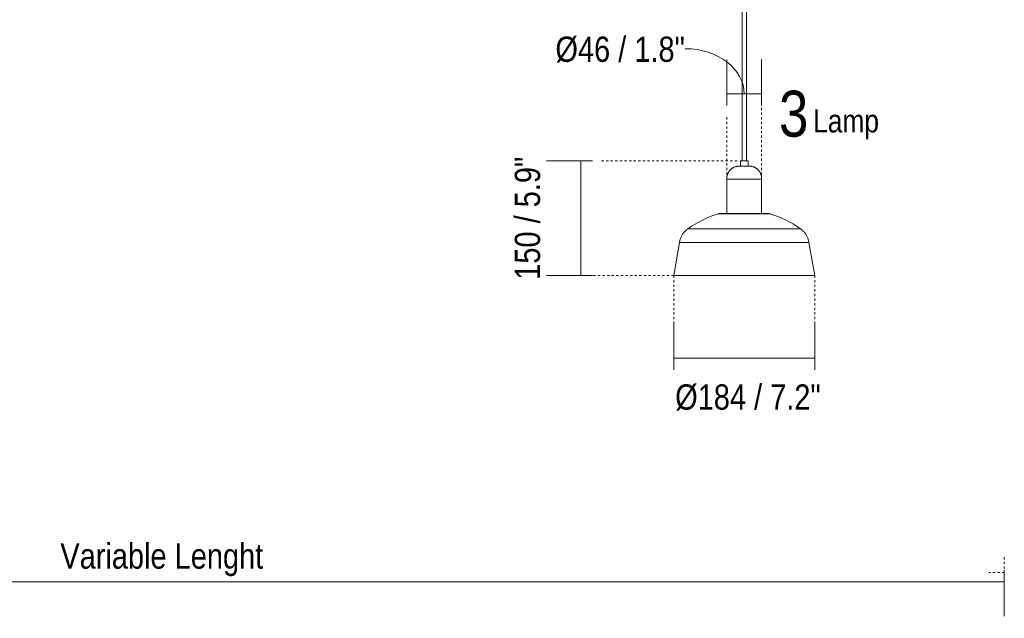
# Model space of a CAD drawing. Header units: millimetres. Extents: x 5395 to 9802, y 581 to 7363.
# Tile 2 of 7: x 6409 to 7694, y 581 to 1363. Entities that reach past the tile are written whole.
import ezdxf

# ---------------------------------------------------------------- set-up
doc = ezdxf.new("R2010")
doc.units = ezdxf.units.MM
doc.linetypes.add('Dash', pattern=[6, 3, -3])
for name, color, linetype, lineweight in [('Cotas', 7, 'Continuous', 9), ('Cotas-15', 7, 'Continuous', 9), ('Luminarias', 7, 'Continuous', 20), ('Notas de texto', 7, 'Continuous', 9)]:
    doc.layers.add(name, color=color, linetype=linetype, lineweight=lineweight)
doc.layers.add('Lighthing Fixture Dim Grey Dash', color=7, linetype='Dash', lineweight=9, true_color=0xd2d2d2)
doc.styles.add('Arial Narrow', font='ARIALN.TTF', dxfattribs={"height": 33})
doc.styles.add('Arial Narrow_1', font='ARIALN.TTF', dxfattribs={"height": 60})
doc.styles.add('Arial Narrow_2', font='ARIALN.TTF', dxfattribs={"height": 30})
doc.dimstyles.new('FARO_-_2_2mm_Arial_Narrow_mm_Inch_Left', dxfattribs={"dimscale": 304.8, "dimtxt": 33.773222, "dimasz": 0, "dimexe": 0.147638, "dimexo": 0.0625, "dimgap": 0.024606, "dimtad": 1, "dimdec": 0, "dimzin": 0, "dimdsep": 46, "dimtxsty": 'Arial Narrow', "dimblk1": 'NONE', "dimblk2": 'NONE', "dimsah": 1, "dimcen": 0.09, "dimadec": 0, "dimazin": 0, "dimtfac": 1, "dimtdec": 4, "dimtix": 1, "dimtmove": 0, "dimatfit": 3, "dimfxl": 0.049213, "dimfxlon": 1, "dimtvp": 1, "dimtolj": 1, "dimtzin": 0, "dimarcsym": 2})
doc.dimstyles.new('FARO_-_2_2mm_Arial_Narrow_mm_Inch_Left_1', dxfattribs={"dimscale": 304.8, "dimtxt": 33.773222, "dimasz": 0, "dimexe": 0.147638, "dimexo": 0.0625, "dimgap": 0.024606, "dimtad": 1, "dimdec": 0, "dimzin": 0, "dimdsep": 46, "dimtxsty": 'Arial Narrow', "dimblk1": 'NONE', "dimblk2": 'NONE', "dimsah": 1, "dimcen": 0.09, "dimadec": 0, "dimazin": 0, "dimtfac": 1, "dimtdec": 4, "dimtix": 1, "dimtmove": 2, "dimatfit": 3, "dimfxl": 0.049213, "dimfxlon": 1, "dimtvp": 1, "dimtolj": 1, "dimtzin": 0, "dimarcsym": 2})
doc.dimstyles.new('FARO_-_2_2mm_Arial_Narrow_mm_Inch_Right', dxfattribs={"dimscale": 304.8, "dimtxt": 33.773222, "dimasz": 0, "dimexe": 0.147638, "dimexo": 0.0625, "dimgap": 0.024606, "dimtad": 1, "dimdec": 0, "dimzin": 0, "dimdsep": 46, "dimtxsty": 'Arial Narrow', "dimblk1": 'NONE', "dimblk2": 'NONE', "dimsah": 1, "dimcen": 0.09, "dimadec": 0, "dimazin": 0, "dimtfac": 1, "dimtdec": 4, "dimtix": 1, "dimtmove": 1, "dimatfit": 3, "dimfxl": 0.049213, "dimfxlon": 1, "dimtvp": 1, "dimtolj": 1, "dimtzin": 0, "dimarcsym": 2})
doc.dimstyles.new('FARO_-_2_2mm_Arial_Narrow_mm_Inch_Right_1', dxfattribs={"dimscale": 304.8, "dimtxt": 33.773222, "dimasz": 0, "dimexe": 0.147638, "dimexo": 0.0625, "dimgap": 0.024606, "dimtad": 1, "dimdec": 0, "dimzin": 0, "dimdsep": 46, "dimtxsty": 'Arial Narrow', "dimblk1": 'NONE', "dimblk2": 'NONE', "dimsah": 1, "dimcen": 0.09, "dimadec": 0, "dimazin": 0, "dimtfac": 1, "dimtdec": 4, "dimtix": 1, "dimtmove": 2, "dimatfit": 3, "dimfxl": 0.049213, "dimfxlon": 1, "dimtvp": 1, "dimtolj": 1, "dimtzin": 0, "dimarcsym": 2})

# ---------------------------------------------------------------- blocks, each defined once
blk = doc.blocks.new('64255-124-5L - 64314-44-5L SAMBA Black_ribbon beige pendant lamp ø450-5L-812508-Alzado_PDF')
at = {"layer": 'Luminarias', "lineweight": 9}
for p, q in [((7351.8, 1983.8), (7351.8, 1178.5)), ((7357.8, 1178.5), (7357.8, 1983.8)), ((7349.6, 1178.5), (7349.6, 1171.5)), ((7355.9, 1178.5), (7349.6, 1178.5)), ((7359.6, 1178.5), (7355.9, 1178.5)), ((7359.6, 1171.5), (7359.6, 1178.5)), ((7331.8, 1154.5), (7331.8, 1109.9)), ((7360.5, 1154.5), (7331.8, 1154.5)), ((7377.4, 1154.5), (7360.5, 1154.5)), ((7377.4, 1109.9), (7377.4, 1154.5)), ((7321.1, 1109.5), (7363.3, 1109.5)), ((7331.8, 1109.9), (7331.8, 1109.9)), ((7363.3, 1109.5), (7388, 1109.5)), ((7377.4, 1109.9), (7377.3, 1109.9)), ((7373.8, 1090), (7281.4, 1090)), ((7428, 1090), (7373.8, 1090)), ((7270.1, 1071.9), (7262.6, 1028.9)), ((7376.7, 1071.9), (7270.1, 1071.9)), ((7439, 1071.9), (7376.7, 1071.9)), ((7446.6, 1028.9), (7439, 1071.9)), ((7378.7, 1028.9), (7262.6, 1028.9)), ((7446.6, 1028.9), (7378.7, 1028.9))]:
    blk.add_line(p, q, dxfattribs=at)
at = {"layer": 'Luminarias', "lineweight": 9, "flags": 128}
for points in [[(7331.8, 1154.5), (7331.8, 1155.2), (7331.8, 1155.8), (7331.8, 1156.5), (7331.9, 1157.1), (7331.9, 1157.7), (7332, 1158.4), (7332.2, 1159), (7332.3, 1159.6), (7332.5, 1160.2), (7332.7, 1160.9), (7332.9, 1161.5), (7333.2, 1162), (7333.5, 1162.6), (7333.8, 1163.2), (7334.1, 1163.7), (7334.4, 1164.3), (7334.8, 1164.8), (7335.2, 1165.3), (7335.6, 1165.8), (7336, 1166.3), (7336.4, 1166.8), (7336.9, 1167.2), (7337.4, 1167.7), (7337.9, 1168.1), (7338.4, 1168.5), (7338.9, 1168.8), (7339.4, 1169.2), (7340, 1169.5), (7340.6, 1169.8), (7341.1, 1170.1), (7341.7, 1170.3), (7342.3, 1170.6), (7342.9, 1170.8), (7343.6, 1171), (7344.2, 1171.1), (7344.8, 1171.2), (7345.4, 1171.4), (7346.1, 1171.4), (7346.7, 1171.5), (7347.4, 1171.5), (7347.8, 1171.5)], [(7356.3, 1171.5), (7356.1, 1171.5), (7355.8, 1171.5), (7355.6, 1171.5), (7355.3, 1171.5), (7355, 1171.5), (7354.8, 1171.5), (7354.5, 1171.5), (7354.2, 1171.5), (7353.9, 1171.5), (7353.7, 1171.5), (7353.4, 1171.5), (7353.1, 1171.5), (7352.9, 1171.5), (7352.6, 1171.5), (7352.4, 1171.5), (7352.1, 1171.5), (7351.9, 1171.5), (7351.6, 1171.5), (7351.4, 1171.5), (7351.1, 1171.5), (7350.9, 1171.5), (7350.7, 1171.5), (7350.5, 1171.5), (7350.3, 1171.5), (7350.1, 1171.5), (7349.9, 1171.5), (7349.7, 1171.5), (7349.5, 1171.5), (7349.3, 1171.5), (7349.2, 1171.5), (7349, 1171.5), (7348.8, 1171.5), (7348.7, 1171.5), (7348.6, 1171.5), (7348.5, 1171.5), (7348.4, 1171.5), (7348.3, 1171.5), (7348.2, 1171.5), (7348.1, 1171.5), (7348, 1171.5), (7348, 1171.5), (7347.9, 1171.5), (7347.9, 1171.5), (7347.9, 1171.5), (7347.8, 1171.5), (7347.8, 1171.5)], [(7347.8, 1171.5), (7347.8, 1171.5), (7347.9, 1171.5), (7347.9, 1171.5), (7347.9, 1171.5), (7348, 1171.5), (7348, 1171.5), (7348.1, 1171.5), (7348.2, 1171.5), (7348.3, 1171.5), (7348.4, 1171.5), (7348.5, 1171.5), (7348.6, 1171.5), (7348.7, 1171.5), (7348.9, 1171.5), (7349, 1171.5), (7349.2, 1171.5), (7349.3, 1171.5), (7349.5, 1171.5), (7349.7, 1171.5), (7349.9, 1171.5), (7350.1, 1171.5), (7350.3, 1171.5), (7350.5, 1171.5), (7350.7, 1171.5), (7350.9, 1171.5), (7351.2, 1171.5), (7351.4, 1171.5), (7351.6, 1171.5), (7351.9, 1171.5), (7352.1, 1171.5), (7352.4, 1171.5), (7352.6, 1171.5), (7352.8, 1171.5)], [(7352.8, 1171.5), (7353.1, 1171.5), (7353.3, 1171.5), (7353.6, 1171.5), (7353.9, 1171.5), (7354.1, 1171.5), (7354.4, 1171.5), (7354.7, 1171.5), (7354.9, 1171.5), (7355.2, 1171.5), (7355.5, 1171.5), (7355.8, 1171.5), (7356, 1171.5), (7356.3, 1171.5), (7356.5, 1171.5), (7356.8, 1171.5), (7357, 1171.5), (7357.3, 1171.5), (7357.5, 1171.5), (7357.8, 1171.5), (7358, 1171.5), (7358.2, 1171.5), (7358.5, 1171.5), (7358.7, 1171.5), (7358.9, 1171.5), (7359.1, 1171.5), (7359.3, 1171.5), (7359.5, 1171.5), (7359.7, 1171.5), (7359.8, 1171.5), (7360, 1171.5), (7360.2, 1171.5), (7360.3, 1171.5), (7360.4, 1171.5), (7360.6, 1171.5), (7360.7, 1171.5), (7360.8, 1171.5), (7360.9, 1171.5), (7361, 1171.5), (7361.1, 1171.5), (7361.1, 1171.5), (7361.2, 1171.5), (7361.2, 1171.5), (7361.3, 1171.5), (7361.3, 1171.5), (7361.3, 1171.5), (7361.3, 1171.5)], [(7361.3, 1171.5), (7361.3, 1171.5), (7361.3, 1171.5), (7361.3, 1171.5), (7361.2, 1171.5), (7361.2, 1171.5), (7361.1, 1171.5), (7361.1, 1171.5), (7361, 1171.5), (7360.9, 1171.5), (7360.8, 1171.5), (7360.7, 1171.5), (7360.6, 1171.5), (7360.4, 1171.5), (7360.3, 1171.5), (7360.1, 1171.5), (7360, 1171.5), (7359.8, 1171.5), (7359.7, 1171.5), (7359.5, 1171.5), (7359.3, 1171.5), (7359.1, 1171.5), (7358.9, 1171.5), (7358.7, 1171.5), (7358.4, 1171.5), (7358.2, 1171.5), (7358, 1171.5), (7357.8, 1171.5), (7357.5, 1171.5), (7357.3, 1171.5), (7357, 1171.5), (7356.8, 1171.5), (7356.5, 1171.5), (7356.3, 1171.5)], [(7361.3, 1171.5), (7362, 1171.5), (7362.6, 1171.5), (7363.2, 1171.4), (7363.9, 1171.3), (7364.5, 1171.2), (7365.1, 1171.1), (7365.8, 1170.9), (7366.4, 1170.7), (7367, 1170.5), (7367.6, 1170.3), (7368.2, 1170), (7368.7, 1169.7), (7369.3, 1169.4), (7369.9, 1169.1), (7370.4, 1168.7), (7370.9, 1168.4), (7371.4, 1168), (7371.9, 1167.6), (7372.4, 1167.1), (7372.8, 1166.7), (7373.3, 1166.2), (7373.7, 1165.7), (7374.1, 1165.2), (7374.5, 1164.7), (7374.8, 1164.2), (7375.2, 1163.6), (7375.5, 1163), (7375.8, 1162.5), (7376, 1161.9), (7376.3, 1161.3), (7376.5, 1160.7), (7376.7, 1160.1), (7376.9, 1159.5), (7377, 1158.8), (7377.1, 1158.2), (7377.2, 1157.6), (7377.3, 1156.9), (7377.4, 1156.3), (7377.4, 1155.7), (7377.4, 1155), (7377.4, 1154.5)], [(7281.2, 1090), (7285.8, 1093.1), (7290.5, 1096), (7295.3, 1098.7), (7300.2, 1101.3), (7305.2, 1103.6), (7310.3, 1105.8), (7315.5, 1107.7), (7320.7, 1109.4), (7321.1, 1109.5)], [(7321.1, 1109.5), (7321.4, 1109.6), (7321.7, 1109.7), (7322, 1109.8), (7322.4, 1109.8), (7322.7, 1109.8), (7323, 1109.9), (7323.3, 1109.9), (7323.5, 1109.9)], [(7362.7, 1109.9), (7361.5, 1109.9), (7360.3, 1109.9), (7359.1, 1109.9), (7357.8, 1109.9), (7356.6, 1109.9), (7355.4, 1109.9), (7354.1, 1109.9), (7352.9, 1109.9), (7351.6, 1109.9), (7350.4, 1109.9), (7349.2, 1109.9), (7347.9, 1109.9), (7346.7, 1109.9), (7345.5, 1109.9), (7344.4, 1109.9), (7343.2, 1109.9), (7342, 1109.9), (7340.9, 1109.9), (7339.8, 1109.9), (7338.7, 1109.9), (7337.7, 1109.9), (7336.6, 1109.9), (7335.6, 1109.9), (7334.7, 1109.9), (7333.7, 1109.9), (7332.8, 1109.9), (7331.9, 1109.9), (7331.1, 1109.9), (7330.3, 1109.9), (7329.5, 1109.9), (7328.8, 1109.9), (7328.1, 1109.9), (7327.5, 1109.9), (7326.9, 1109.9), (7326.4, 1109.9), (7325.9, 1109.9), (7325.4, 1109.9), (7325, 1109.9), (7324.6, 1109.9), (7324.3, 1109.9), (7324.1, 1109.9), (7323.8, 1109.9), (7323.7, 1109.9), (7323.6, 1109.9), (7323.5, 1109.9), (7323.5, 1109.9)], [(7323.5, 1109.9), (7323.5, 1109.9), (7323.6, 1109.9), (7323.7, 1109.9), (7323.9, 1109.9), (7324.1, 1109.9), (7324.4, 1109.9), (7324.7, 1109.9), (7325, 1109.9), (7325.5, 1109.9), (7325.9, 1109.9), (7326.4, 1109.9), (7327, 1109.9), (7327.6, 1109.9), (7328.2, 1109.9), (7328.9, 1109.9), (7329.6, 1109.9), (7330.4, 1109.9), (7331.2, 1109.9), (7332, 1109.9)], [(7385.7, 1109.9), (7385.7, 1109.9), (7385.6, 1109.9), (7385.5, 1109.9), (7385.3, 1109.9), (7385.1, 1109.9), (7384.8, 1109.9), (7384.5, 1109.9), (7384.1, 1109.9), (7383.7, 1109.9), (7383.2, 1109.9), (7382.7, 1109.9), (7382.2, 1109.9), (7381.6, 1109.9), (7380.9, 1109.9), (7380.3, 1109.9), (7379.5, 1109.9), (7378.8, 1109.9), (7378, 1109.9), (7377.1, 1109.9), (7376.3, 1109.9), (7375.4, 1109.9), (7374.4, 1109.9), (7373.4, 1109.9), (7372.4, 1109.9), (7371.4, 1109.9), (7370.3, 1109.9), (7369.2, 1109.9), (7368.1, 1109.9), (7367, 1109.9), (7365.9, 1109.9), (7364.7, 1109.9), (7363.5, 1109.9), (7362.7, 1109.9)], [(7377.3, 1109.9), (7378.1, 1109.9), (7378.9, 1109.9), (7379.6, 1109.9), (7380.3, 1109.9), (7381, 1109.9), (7381.6, 1109.9), (7382.2, 1109.9), (7382.8, 1109.9), (7383.3, 1109.9), (7383.7, 1109.9), (7384.2, 1109.9), (7384.5, 1109.9), (7384.8, 1109.9), (7385.1, 1109.9), (7385.3, 1109.9), (7385.5, 1109.9), (7385.6, 1109.9), (7385.7, 1109.9), (7385.7, 1109.9)], [(7385.7, 1109.9), (7386, 1109.9), (7386.3, 1109.9), (7386.6, 1109.8), (7387, 1109.8), (7387.3, 1109.7), (7387.6, 1109.7), (7387.9, 1109.6), (7388, 1109.5)], [(7388, 1109.5), (7393.3, 1107.8), (7398.5, 1105.9), (7403.6, 1103.8), (7408.6, 1101.5), (7413.5, 1098.9), (7418.3, 1096.2), (7423, 1093.3), (7427.6, 1090.2), (7428, 1090)], [(7270.1, 1071.9), (7270.3, 1072.9), (7270.5, 1074), (7270.8, 1075), (7271.1, 1076), (7271.4, 1077), (7271.8, 1078), (7272.2, 1079), (7272.6, 1080), (7273.1, 1081), (7273.7, 1081.9), (7274.2, 1082.8), (7274.8, 1083.7), (7275.5, 1084.5), (7276.2, 1085.4), (7276.9, 1086.2), (7277.6, 1086.9), (7278.4, 1087.7), (7279.2, 1088.4), (7280, 1089.1), (7280.8, 1089.7), (7281.2, 1090)], [(7428, 1090), (7428.8, 1089.4), (7429.7, 1088.7), (7430.5, 1088), (7431.2, 1087.3), (7432, 1086.5), (7432.7, 1085.7), (7433.4, 1084.9), (7434.1, 1084), (7434.7, 1083.2), (7435.3, 1082.3), (7435.8, 1081.3), (7436.3, 1080.4), (7436.8, 1079.4), (7437.2, 1078.5), (7437.6, 1077.5), (7438, 1076.5), (7438.3, 1075.4), (7438.6, 1074.4), (7438.8, 1073.4), (7439, 1072.3), (7439, 1071.9)]]:
    blk.add_lwpolyline(points, dxfattribs=at)
blk = doc.blocks.new('DIMBLOCK1-Alzado_PDF')
at = {"layer": 'Cotas-15', "color": 251, "true_color": 0x5b5b5b}
for p, q in [((5494.1, 629.2), (5494.1, 644.2)), ((7694.1, 629.2), (7694.1, 644.2)), ((5494.1, 629.2), (7694.1, 629.2)), ((5494.1, 629.2), (5494.1, 584.2)), ((7694.1, 629.2), (7694.1, 584.2))]:
    blk.add_line(p, q, dxfattribs=at)
at = {"layer": 'Cotas-15', "color": 0, "insert": (6462, 679.3), "char_height": 33, "width": 317.147, "attachment_point": 1, "line_spacing_factor": 0.974696, "style": 'Arial Narrow'}
blk.add_mtext('Variable Lenght', dxfattribs=at)
blk = doc.blocks.new('_None')
blk = doc.blocks.new('DIMBLOCK3-Alzado_PDF')
at = {"layer": 'Cotas-15', "color": 251, "true_color": 0x5b5b5b}
for p, q in [((7331.8, 1265.8), (7331.8, 1310.8)), ((7377.4, 1265.8), (7377.4, 1310.8)), ((7331.8, 1265.8), (7377.4, 1265.8)), ((7331.8, 1265.8), (7331.8, 1250.8)), ((7377.4, 1265.8), (7377.4, 1250.8))]:
    blk.add_line(p, q, dxfattribs=at)
blk.add_ellipse((7277.7, 1265.8), major_axis=(76.9, 0), ratio=0.767593, start_param=0, end_param=1.570796, dxfattribs=at)
at = {"layer": 'Cotas-15', "color": 0, "insert": (7108.2, 1340.7), "char_height": 33, "width": 203.283, "attachment_point": 1, "line_spacing_factor": 0.974696, "style": 'Arial Narrow'}
blk.add_mtext('Ø46 / 1.8"', dxfattribs=at)
blk = doc.blocks.new('DIMBLOCK4-Alzado_PDF')
at = {"layer": 'Cotas-15', "color": 251, "true_color": 0x5b5b5b}
for p, q in [((7262.6, 920.9), (7262.6, 965.9)), ((7446.6, 920.9), (7446.6, 965.9)), ((7262.6, 920.9), (7446.6, 920.9)), ((7262.6, 920.9), (7262.6, 905.9)), ((7446.6, 920.9), (7446.6, 905.9))]:
    blk.add_line(p, q, dxfattribs=at)
at = {"layer": 'Cotas-15', "color": 0, "insert": (7264.5, 886.8), "char_height": 33, "width": 228.371, "attachment_point": 1, "line_spacing_factor": 0.974696, "style": 'Arial Narrow'}
blk.add_mtext('Ø184 / 7.2"', dxfattribs=at)
blk = doc.blocks.new('DIMBLOCK5-Alzado_PDF')
at = {"layer": 'Cotas-15', "color": 251, "true_color": 0x5b5b5b}
for p, q in [((7141.4, 1178.5), (7096.4, 1178.5)), ((7141.4, 1178.5), (7141.4, 1028.9)), ((7141.4, 1178.5), (7156.4, 1178.5)), ((7141.4, 1028.9), (7096.4, 1028.9)), ((7141.4, 1028.9), (7156.4, 1028.9))]:
    blk.add_line(p, q, dxfattribs=at)
at = {"layer": 'Cotas-15', "color": 0, "insert": (7055.2, 1023.3), "char_height": 33, "width": 192.99, "attachment_point": 1, "rotation": 90, "line_spacing_factor": 0.974696, "style": 'Arial Narrow'}
blk.add_mtext('150 / 5.9"', dxfattribs=at)

msp = doc.modelspace()

# ---------------------------------------------------------------- linework, layer by layer
at = {"layer": 'Lighthing Fixture Dim Grey Dash'}
for p, q in [((7377.4, 1154.5), (7377.4, 1251)), ((7331.8, 1154.5), (7331.8, 1236)), ((7168.3, 1178.5), (7348.3, 1178.5)), ((7262.6, 1028.9), (7157.3, 1028.9)), ((7262.6, 1028.9), (7262.6, 906.4)), ((7446.6, 1028.9), (7446.6, 908.9)), ((7694.1, 661.2), (7694.1, 641.2)), ((7694.1, 641.2), (7674.1, 641.2))]:
    msp.add_line(p, q, dxfattribs=at)

# ---------------------------------------------------------------- block references
at = {"layer": 'Luminarias', "lineweight": 9}
msp.add_blockref('64255-124-5L - 64314-44-5L SAMBA Black_ribbon beige pendant lamp ø450-5L-812508-Alzado_PDF', (0, 0), dxfattribs=at)

# ---------------------------------------------------------------- texts
at = {"layer": 'Notas de texto', "insert": (7400.1, 1270.1), "char_height": 60, "width": 46.899, "attachment_point": 1, "style": 'Arial Narrow_1'}
msp.add_mtext('3', dxfattribs=at)
at = {"layer": 'Notas de texto', "color": 251, "true_color": 0x5b5b5b, "insert": (7444.6, 1245.6), "char_height": 30, "width": 107.025, "attachment_point": 1, "style": 'Arial Narrow_2'}
msp.add_mtext('Lamp', dxfattribs=at)

# ---------------------------------------------------------------- dimensions: what is measured, and where the dimension line sits
at = {"layer": 'Cotas', "color": 251, "true_color": 0x5b5b5b}
for base, p1, p2, dimstyle, override, picture, middle in [((7377.4, 1265.8), (7331.8, 1250.8), (7377.4, 1250.8), 'FARO_-_2_2mm_Arial_Narrow_mm_Inch_Right', {"dimpost": '<>', "dimfxl": 45.542454}, 'DIMBLOCK3-Alzado_PDF', (7209.9, 1318.7)), ((7446.6, 920.9), (7262.6, 905.9), (7446.6, 905.9), 'FARO_-_2_2mm_Arial_Narrow_mm_Inch_Right_1', {"dimpost": '<>', "dimfxl": 184.012138}, 'DIMBLOCK4-Alzado_PDF', (7378.6, 864.8))]:
    dim = msp.add_linear_dim(base=base, p1=p1, p2=p2, text='Ø<>', dimstyle=dimstyle, override=override, dxfattribs=at)
    dim.commit()
    dim.dimension.update_dxf_attribs({"geometry": picture, "text_midpoint": middle, "dimtype": 160})
dim = msp.add_linear_dim(base=(7141.4, 1028.9), p1=(7156.4, 1178.5), p2=(7156.4, 1028.9), angle=90, dimstyle='FARO_-_2_2mm_Arial_Narrow_mm_Inch_Left_1', override={"dimpost": '<>', "dimfxl": 149.617848}, dxfattribs=at)
dim.commit()
dim.dimension.update_dxf_attribs({"geometry": 'DIMBLOCK5-Alzado_PDF', "text_midpoint": (7077.2, 1119.8), "dimtype": 160, "text_rotation": 90})
dim = msp.add_linear_dim(base=(7694.1, 629.2), p1=(5494.1, 644.2), p2=(7694.1, 644.2), text='Variable Lenght', dimstyle='FARO_-_2_2mm_Arial_Narrow_mm_Inch_Left', override={"dimpost": '<>', "dimfxl": 2200.000497}, dxfattribs=at)
dim.commit()
dim.dimension.update_dxf_attribs({"geometry": 'DIMBLOCK1-Alzado_PDF', "text_midpoint": (6594.1, 658)})

doc.saveas('drawing.dxf')
